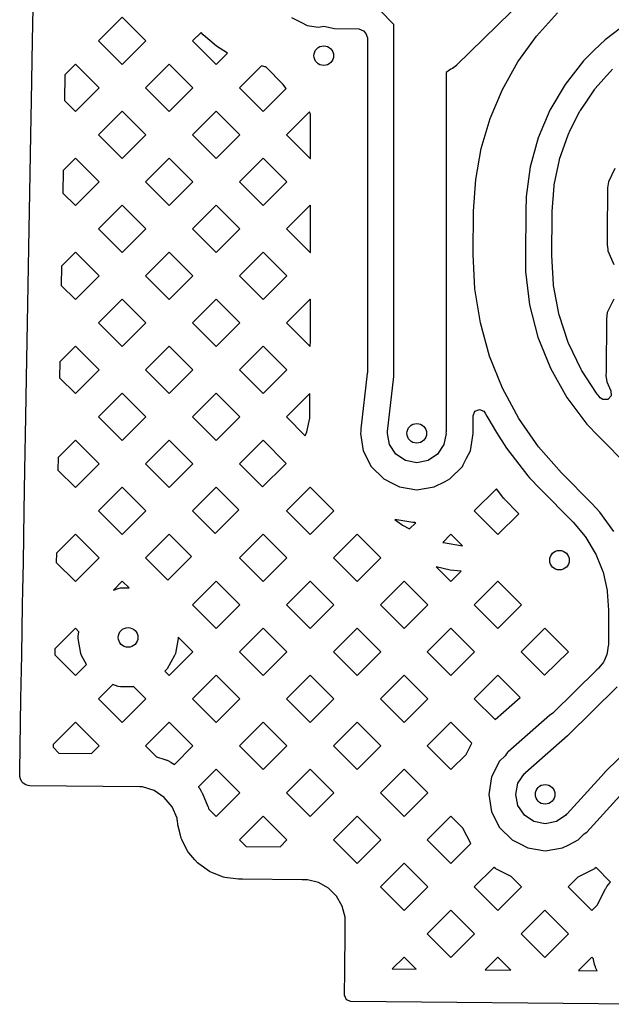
# Model space of a CAD drawing. Extents: x 126.5 to 186.7, y -114.4 to -68.6.
# Tile 7 of 32: x 139.2 to 143.7, y -80.1 to -72.6. Entities that reach past the tile are written whole.
import ezdxf

# ---------------------------------------------------------------- set-up
doc = ezdxf.new("R2010")
doc.units = 0
doc.layers.add('BLACK', color=7, linetype='CONTINUOUS')

msp = doc.modelspace()

# ---------------------------------------------------------------- linework, layer by layer
at = {"layer": 'BLACK', "linetype": 'CONTINUOUS'}
for p, q in [((143.039994, -72.4412), (142.518979, -72.953199)), ((139.275806, -72.76703), (139.280171, -72.517099)), ((142.040614, -72.640922), (141.933138, -72.531554)), ((139.963161, -72.58601), (139.782141, -72.76703)), ((140.144181, -72.76703), (139.963161, -72.58601)), ((141.25675, -72.586823), (141.332846, -72.625595)), ((141.332846, -72.625595), (141.376838, -72.64801)), ((143.131522, -72.731355), (143.293727, -72.553003)), ((143.839091, -72.619909), (143.655903, -72.757942)), ((140.565492, -72.702099), (140.500562, -72.76703)), ((140.58228, -72.719183), (140.565492, -72.702099)), ((141.376838, -72.64801), (141.465346, -72.662028)), ((141.465346, -72.662028), (141.50437, -72.654266)), ((141.50437, -72.654266), (141.586548, -72.670612)), ((141.586548, -72.670612), (141.773492, -72.674927)), ((141.773492, -72.674927), (141.80731, -72.689569)), ((141.80731, -72.689569), (141.826062, -72.708651)), ((142.040614, -75.329429), (142.040614, -72.640922)), ((139.267838, -73.223186), (139.275806, -72.76703)), ((139.782141, -72.76703), (139.963161, -72.948049)), ((139.963161, -72.948049), (140.144181, -72.76703)), ((140.500562, -72.76703), (140.681582, -72.94805)), ((140.582279, -72.719186), (140.582281, -72.719184)), ((140.684184, -72.807772), (140.582279, -72.719186)), ((140.582281, -72.719184), (140.58228, -72.719183)), ((141.826062, -72.708651), (141.840113, -72.742991)), ((141.840113, -72.742991), (141.840114, -72.752622)), ((141.840114, -72.752622), (141.840114, -75.28576)), ((142.990306, -72.926747), (143.131522, -72.731355)), ((143.655903, -72.757942), (143.574101, -72.838323)), ((140.768914, -72.860717), (140.684184, -72.807772)), ((143.574009, -72.838382), (143.492291, -72.918689)), ((143.574101, -72.838323), (143.574009, -72.838382)), ((140.681582, -72.94805), (140.768914, -72.860717)), ((142.871856, -73.136722), (142.990306, -72.926747)), ((143.492291, -72.918689), (143.351075, -73.099439)), ((139.60395, -72.94522), (139.523324, -73.025846)), ((139.78497, -73.12624), (139.60395, -72.94522)), ((140.322371, -72.94522), (140.141352, -73.12624)), ((140.503391, -73.12624), (140.322371, -72.94522)), ((141.027797, -72.958214), (140.859772, -73.12624)), ((141.053999, -72.964747), (141.027797, -72.958214)), ((141.060924, -72.965352), (141.053999, -72.964747)), ((141.195011, -73.099439), (141.060924, -72.965352)), ((142.477115, -72.982387), (142.441922, -73.006912)), ((142.488455, -72.977806), (142.477115, -72.982387)), ((142.518831, -72.953317), (142.488455, -72.977806)), ((142.518916, -72.953259), (142.518831, -72.953317)), ((142.518917, -72.95326), (142.518916, -72.953259)), ((142.518933, -72.953235), (142.518917, -72.95326)), ((142.518979, -72.953199), (142.518933, -72.953235)), ((143.581806, -73.13012), (143.712385, -72.983816)), ((139.523324, -73.025846), (139.519877, -73.223186)), ((142.441922, -73.006912), (142.440614, -73.007278)), ((142.440614, -73.007278), (142.440614, -75.332796)), ((139.603951, -73.30726), (139.78497, -73.12624)), ((140.141352, -73.12624), (140.322371, -73.307259)), ((140.322371, -73.307259), (140.503391, -73.12624)), ((140.859772, -73.12624), (141.040791, -73.307259)), ((141.040791, -73.307259), (141.216753, -73.131298)), ((141.206019, -73.118505), (141.195011, -73.099439)), ((141.216753, -73.131298), (141.206019, -73.118505)), ((142.777662, -73.35864), (142.871856, -73.136722)), ((143.351075, -73.099439), (143.234661, -73.297076)), ((143.515737, -73.226416), (143.577881, -73.135145)), ((143.577881, -73.135145), (143.581806, -73.13012)), ((139.263257, -73.48545), (139.267838, -73.223186)), ((139.519877, -73.223186), (139.603951, -73.30726)), ((143.467424, -73.297374), (143.515737, -73.226416)), ((139.963161, -73.304431), (139.782141, -73.48545)), ((140.14418, -73.48545), (139.963161, -73.304431)), ((140.681582, -73.304431), (140.500562, -73.48545)), ((140.862601, -73.48545), (140.681582, -73.304431)), ((143.234661, -73.297076), (143.14504, -73.508218)), ((143.390594, -73.44888), (143.464184, -73.302874)), ((143.464184, -73.302874), (143.467424, -73.297374)), ((141.396147, -73.308285), (141.218982, -73.48545)), ((141.402114, -73.328817), (141.396147, -73.308285)), ((141.402114, -73.664357), (141.402114, -73.328817)), ((142.708907, -73.589708), (142.777662, -73.35864)), ((143.375853, -73.478126), (143.390594, -73.44888)), ((139.255505, -73.929274), (139.263257, -73.48545)), ((139.782141, -73.48545), (139.963161, -73.66647)), ((139.963161, -73.66647), (140.14418, -73.48545)), ((140.500562, -73.48545), (140.681582, -73.66647)), ((140.681582, -73.66647), (140.862601, -73.48545)), ((141.218982, -73.48545), (141.400002, -73.66647)), ((143.14504, -73.508218), (143.083746, -73.729251)), ((143.308654, -73.669295), (143.373359, -73.484)), ((143.373359, -73.484), (143.375853, -73.478126)), ((142.666457, -73.827022), (142.708907, -73.589708)), ((139.60395, -73.66364), (139.510552, -73.757038)), ((139.784971, -73.844661), (139.60395, -73.66364)), ((140.322371, -73.663641), (140.141352, -73.844661)), ((140.503391, -73.844661), (140.322371, -73.663641)), ((141.040792, -73.663641), (140.859772, -73.844661)), ((141.221812, -73.844661), (141.040792, -73.663641)), ((141.400002, -73.66647), (141.402114, -73.664357)), ((143.26699, -73.867576), (143.306947, -73.675453)), ((143.306947, -73.675453), (143.308654, -73.669295)), ((143.083746, -73.729251), (143.051829, -73.956394)), ((143.731029, -73.741175), (143.682368, -73.843193)), ((139.510552, -73.757038), (139.507544, -73.929274)), ((142.650845, -74.067581), (142.666457, -73.827022)), ((139.603951, -74.025681), (139.784971, -73.844661)), ((140.141352, -73.844661), (140.322371, -74.02568)), ((140.322371, -74.02568), (140.503391, -73.844661)), ((140.859772, -73.844661), (141.040792, -74.025681)), ((141.040792, -74.025681), (141.221812, -73.844661)), ((143.251439, -74.071257), (143.266098, -73.873919)), ((143.266098, -73.873919), (143.26699, -73.867576)), ((143.675815, -73.889818), (143.672714, -74.245268)), ((143.675816, -73.889813), (143.675815, -73.889818)), ((143.682367, -73.843194), (143.675816, -73.889813)), ((143.682368, -73.843193), (143.682367, -73.843194)), ((139.250709, -74.203871), (139.255505, -73.929274)), ((139.507544, -73.929274), (139.603951, -74.025681)), ((143.051829, -73.956394), (143.05083, -74.071077)), ((139.963161, -74.022851), (139.782141, -74.203871)), ((140.144181, -74.203871), (139.963161, -74.022851)), ((140.681582, -74.022851), (140.500562, -74.203871)), ((140.862602, -74.203871), (140.681582, -74.022851)), ((141.400002, -74.022851), (141.218982, -74.203871)), ((141.402114, -74.024963), (141.400002, -74.022851)), ((141.402114, -74.382778), (141.402114, -74.024963)), ((142.647952, -74.398998), (142.650845, -74.067591)), ((142.650845, -74.067591), (142.650845, -74.067581)), ((143.050829, -74.071082), (143.047936, -74.40249)), ((143.05083, -74.071077), (143.050829, -74.071077)), ((143.050829, -74.071077), (143.050829, -74.071082)), ((143.250787, -74.134234), (143.251305, -74.074716)), ((143.251305, -74.074716), (143.251308, -74.074414)), ((143.251308, -74.074414), (143.251439, -74.071257)), ((139.243172, -74.635361), (139.250709, -74.203871)), ((139.782141, -74.203871), (139.963161, -74.38489)), ((139.963161, -74.38489), (140.144181, -74.203871)), ((140.500562, -74.203871), (140.681582, -74.384891)), ((140.681582, -74.384891), (140.862602, -74.203871)), ((141.218982, -74.203871), (141.400002, -74.38489)), ((143.248801, -74.361467), (143.250785, -74.134248)), ((143.250785, -74.134248), (143.250787, -74.134234)), ((143.672714, -74.245268), (143.672019, -74.324906)), ((143.672019, -74.324906), (143.676509, -74.361472)), ((139.60395, -74.382061), (139.497781, -74.48823)), ((139.78497, -74.563081), (139.60395, -74.382061)), ((140.322371, -74.382061), (140.141352, -74.563081)), ((140.503391, -74.563081), (140.322371, -74.382061)), ((141.040792, -74.382061), (140.859772, -74.563081)), ((141.221811, -74.563081), (141.040792, -74.382061)), ((141.400002, -74.38489), (141.402114, -74.382778)), ((142.660424, -74.662343), (142.647937, -74.399)), ((142.647937, -74.399), (142.647952, -74.399)), ((142.647952, -74.399), (142.647952, -74.398998)), ((143.04792, -74.402632), (143.046807, -74.530356)), ((143.047936, -74.40249), (143.04792, -74.402632)), ((143.248441, -74.402856), (143.248622, -74.382012)), ((143.248517, -74.406058), (143.248441, -74.402856)), ((143.261215, -74.629641), (143.248517, -74.406058)), ((143.248622, -74.382009), (143.248801, -74.361467)), ((143.248622, -74.382012), (143.248622, -74.382009)), ((143.676509, -74.361472), (143.677757, -74.371634)), ((143.677757, -74.371634), (143.677758, -74.371639)), ((143.677758, -74.371639), (143.724627, -74.474483)), ((139.497781, -74.48823), (139.495211, -74.635361)), ((139.603951, -74.744101), (139.78497, -74.563081)), ((140.141352, -74.563081), (140.322371, -74.7441)), ((140.322371, -74.7441), (140.503391, -74.563081)), ((140.859772, -74.563081), (141.040792, -74.744101)), ((141.040792, -74.744101), (141.221811, -74.563081)), ((143.046807, -74.530356), (143.077977, -74.784195)), ((139.23816, -74.922291), (139.243172, -74.635361)), ((139.495211, -74.635361), (139.603951, -74.744101)), ((143.261993, -74.635982), (143.261215, -74.629641)), ((143.302527, -74.84947), (143.261993, -74.635982)), ((142.702317, -74.922632), (142.660424, -74.662343)), ((139.963161, -74.741272), (139.782141, -74.922291)), ((140.14418, -74.922291), (139.963161, -74.741272)), ((140.681582, -74.741272), (140.500562, -74.922291)), ((140.862601, -74.922291), (140.681582, -74.741272)), ((141.400002, -74.741272), (141.218982, -74.922291)), ((141.402114, -74.743384), (141.400002, -74.741272)), ((141.402114, -74.795977), (141.402114, -74.743384)), ((141.402114, -74.884831), (141.402114, -74.795977)), ((143.077977, -74.784195), (143.142012, -75.031794)), ((143.722302, -74.741137), (143.673641, -74.843155)), ((141.401597, -75.062539), (141.402114, -74.884831)), ((143.303508, -74.854637), (143.302527, -74.84947)), ((143.305112, -74.86084), (143.303508, -74.854637)), ((143.374811, -75.0722), (143.305112, -74.86084)), ((143.67364, -74.843156), (143.667089, -74.889775)), ((143.673641, -74.843155), (143.67364, -74.843156)), ((139.230839, -75.341449), (139.23816, -74.922291)), ((139.782141, -74.922291), (139.963161, -75.103311)), ((139.963161, -75.103311), (140.14418, -74.922291)), ((140.500562, -74.922291), (140.681582, -75.103311)), ((140.681582, -75.103311), (140.862601, -74.922291)), ((141.218982, -74.922291), (141.400002, -75.103311)), ((142.77309, -75.176594), (142.702317, -74.922632)), ((143.667088, -74.88978), (143.663574, -75.292583)), ((143.667089, -74.889775), (143.667088, -74.88978)), ((143.142012, -75.031794), (143.237818, -75.268916)), ((139.60395, -75.100481), (139.485009, -75.219422)), ((139.784971, -75.281502), (139.60395, -75.100481)), ((140.322371, -75.100482), (140.141352, -75.281502)), ((140.503391, -75.281502), (140.322371, -75.100482)), ((141.040792, -75.100482), (140.859772, -75.281502)), ((141.221812, -75.281502), (141.040792, -75.100482)), ((141.400002, -75.103311), (141.401367, -75.101945)), ((141.401367, -75.101945), (141.401597, -75.062539)), ((143.377206, -75.078129), (143.374811, -75.0722)), ((143.473895, -75.278582), (143.377206, -75.078129)), ((142.871853, -75.421036), (142.77309, -75.176594)), ((139.485009, -75.219422), (139.482878, -75.341449)), ((139.603951, -75.462522), (139.784971, -75.281502)), ((140.141352, -75.281502), (140.322371, -75.462521)), ((140.322371, -75.462521), (140.503391, -75.281502)), ((140.859772, -75.281502), (141.040792, -75.462522)), ((141.040792, -75.462522), (141.221812, -75.281502)), ((141.835217, -75.308777), (141.788212, -75.730529)), ((141.835218, -75.308772), (141.835217, -75.308777)), ((141.837818, -75.300583), (141.835218, -75.308772)), ((141.840114, -75.28576), (141.837818, -75.300583)), ((141.992447, -75.753297), (142.039454, -75.331535)), ((142.039454, -75.331535), (142.040614, -75.329429)), ((142.440614, -75.332796), (142.440624, -75.332821)), ((142.440624, -75.332821), (142.440994, -75.754577)), ((143.237818, -75.268916), (143.363755, -75.491504)), ((143.47705, -75.28416), (143.473895, -75.278582)), ((143.592136, -75.459692), (143.47705, -75.28416)), ((143.663574, -75.292583), (143.663292, -75.324868)), ((143.663292, -75.324868), (143.66903, -75.371596)), ((139.225612, -75.640712), (139.230839, -75.341449)), ((139.482878, -75.341449), (139.603951, -75.462522)), ((143.66903, -75.371596), (143.669031, -75.371601)), ((143.669031, -75.371601), (143.701314, -75.442438)), ((139.963161, -75.459692), (139.782141, -75.640712)), ((140.144181, -75.640712), (139.963161, -75.459692)), ((140.681582, -75.459692), (140.500562, -75.640712)), ((140.862602, -75.640712), (140.681582, -75.459692)), ((141.398636, -75.461057), (141.218982, -75.640712)), ((141.397458, -75.596081), (141.398636, -75.461057)), ((142.997364, -75.652882), (142.871853, -75.421036)), ((143.599077, -75.470278), (143.592136, -75.459692)), ((143.602935, -75.475397), (143.599077, -75.470278)), ((143.619606, -75.494744), (143.602935, -75.475397)), ((143.702623, -75.479918), (143.677046, -75.507346)), ((143.701314, -75.442438), (143.702623, -75.479918)), ((143.363755, -75.491504), (143.517669, -75.69575)), ((143.639566, -75.508655), (143.619606, -75.494744)), ((143.677046, -75.507346), (143.639566, -75.508655)), ((141.396987, -75.649715), (141.397458, -75.596081)), ((142.646386, -75.631977), (142.660707, -75.597318)), ((142.646484, -75.742667), (142.646386, -75.631977)), ((142.660707, -75.597318), (142.695343, -75.582936)), ((142.695343, -75.582936), (142.730004, -75.597257)), ((142.730004, -75.597257), (142.739716, -75.611059)), ((142.739716, -75.611059), (142.7515, -75.636085)), ((142.7515, -75.636085), (142.827107, -75.758774)), ((139.218506, -76.047536), (139.225612, -75.640712)), ((139.782141, -75.640712), (139.963161, -75.821731)), ((139.963161, -75.821731), (140.144181, -75.640712)), ((140.500562, -75.640712), (140.681582, -75.821732)), ((140.681582, -75.821732), (140.862602, -75.640712)), ((141.218982, -75.640712), (141.362581, -75.784311)), ((141.375136, -75.754739), (141.396987, -75.649715)), ((143.148045, -75.869217), (142.997364, -75.652882)), ((143.517669, -75.69575), (143.607297, -75.786955)), ((141.362581, -75.784311), (141.375136, -75.754739)), ((141.785502, -75.764334), (141.785201, -75.766236)), ((141.785201, -75.766236), (141.806286, -75.899362)), ((141.786852, -75.755807), (141.785502, -75.764334)), ((141.787365, -75.745396), (141.786817, -75.745425)), ((141.786817, -75.745425), (141.786852, -75.755807)), ((141.787291, -75.741412), (141.787218, -75.742668)), ((141.787218, -75.742668), (141.787365, -75.745396)), ((141.788212, -75.730529), (141.787291, -75.741412)), ((141.991005, -75.766236), (141.993018, -75.756113)), ((142.008132, -75.85234), (141.991005, -75.766236)), ((141.992375, -75.754541), (141.992447, -75.753297)), ((141.993018, -75.756113), (141.992375, -75.754541)), ((142.441005, -75.766236), (142.423878, -75.85234)), ((142.440994, -75.754577), (142.439435, -75.758347)), ((142.439435, -75.758347), (142.441005, -75.766236)), ((142.625724, -75.899362), (142.646809, -75.766236)), ((142.646496, -75.756805), (142.646484, -75.742667)), ((142.646584, -75.756804), (142.646496, -75.756805)), ((142.646809, -75.764334), (142.646584, -75.756804)), ((142.646809, -75.766234), (142.646809, -75.764334)), ((142.646809, -75.766236), (142.646809, -75.766234)), ((142.827107, -75.758774), (142.901843, -75.880051)), ((143.607297, -75.786955), (143.607298, -75.786956)), ((143.607298, -75.786956), (143.839267, -76.023009)), ((139.60395, -75.818902), (139.472238, -75.950614)), ((139.78497, -75.999922), (139.60395, -75.818902)), ((140.322371, -75.818902), (140.141352, -75.999922)), ((140.503391, -75.999922), (140.322371, -75.818902)), ((141.040792, -75.818902), (140.859772, -75.999922)), ((141.217981, -75.996092), (141.040792, -75.818902)), ((142.056906, -75.925335), (142.008132, -75.85234)), ((142.423878, -75.85234), (142.375104, -75.925335)), ((141.806286, -75.899362), (141.806286, -75.899363)), ((141.806286, -75.899363), (141.806287, -75.899364)), ((141.806287, -75.899364), (141.867472, -76.019449)), ((142.129901, -75.974109), (142.056906, -75.925335)), ((142.375104, -75.925335), (142.302109, -75.974109)), ((142.59652, -75.956678), (142.625724, -75.899362)), ((142.901843, -75.880051), (142.901845, -75.880054)), ((142.901845, -75.880054), (142.901846, -75.880055)), ((142.901846, -75.880055), (143.066147, -76.089807)), ((143.321996, -76.067318), (143.148045, -75.869217)), ((139.472238, -75.950614), (139.470545, -76.047536)), ((139.603951, -76.180942), (139.78497, -75.999922)), ((140.141352, -75.999922), (140.322371, -76.180941)), ((140.322371, -76.180941), (140.503391, -75.999922)), ((140.859772, -75.999922), (141.035382, -76.175532)), ((141.035382, -76.175532), (141.203852, -76.009977)), ((141.203852, -76.009976), (141.217981, -75.996092)), ((141.203852, -76.009977), (141.203852, -76.009976)), ((142.216005, -75.991236), (142.129901, -75.974109)), ((142.302109, -75.974109), (142.216005, -75.991236)), ((142.564533, -76.019456), (142.570921, -76.00692)), ((142.570921, -76.00692), (142.59652, -75.956678)), ((139.213063, -76.359132), (139.218506, -76.047536)), ((139.470545, -76.047536), (139.603951, -76.180942)), ((141.867472, -76.019449), (141.867477, -76.019456)), ((141.867477, -76.019456), (141.962784, -76.114763)), ((142.469225, -76.114764), (142.564533, -76.019456)), ((143.066147, -76.089807), (143.078564, -76.105658)), ((143.321998, -76.06732), (143.321996, -76.067318)), ((143.553964, -76.30337), (143.321998, -76.06732)), ((141.962784, -76.114763), (141.962791, -76.114768)), ((141.962791, -76.114768), (142.027761, -76.147871)), ((142.027761, -76.147871), (142.082879, -76.175955)), ((142.349131, -76.175955), (142.432425, -76.133514)), ((142.432425, -76.133514), (142.469218, -76.114768)), ((142.469218, -76.114768), (142.46922, -76.114766)), ((142.46922, -76.114766), (142.469225, -76.114764)), ((143.078564, -76.105658), (143.161001, -76.189545)), ((139.963161, -76.178113), (139.782141, -76.359132)), ((140.14418, -76.359132), (139.963161, -76.178113)), ((140.681582, -76.178113), (140.500562, -76.359132)), ((140.855636, -76.352167), (140.681582, -76.178113)), ((141.400002, -76.178113), (141.218982, -76.359132)), ((141.581021, -76.359132), (141.400002, -76.178113)), ((142.082879, -76.175955), (142.216005, -76.19704)), ((142.216005, -76.19704), (142.349131, -76.175955)), ((142.824712, -76.190242), (142.655822, -76.359132)), ((142.882357, -76.263833), (142.824712, -76.190242)), ((143.161001, -76.189545), (143.409605, -76.442527)), ((142.883216, -76.264898), (142.882357, -76.263833)), ((142.885972, -76.268221), (142.883216, -76.264898)), ((142.886867, -76.269269), (142.885972, -76.268221)), ((142.891531, -76.274581), (142.886867, -76.269269)), ((142.892452, -76.275601), (142.891531, -76.274581)), ((142.895394, -76.278768), (142.892452, -76.275601)), ((142.896345, -76.279764), (142.895394, -76.278768)), ((142.981262, -76.366174), (142.896345, -76.279764)), ((143.553965, -76.303371), (143.553964, -76.30337)), ((143.617509, -76.368036), (143.553965, -76.303371)), ((139.206173, -76.753624), (139.213063, -76.359132)), ((139.782141, -76.359132), (139.963161, -76.540152)), ((139.963161, -76.540152), (140.14418, -76.359132)), ((140.500562, -76.359132), (140.673037, -76.531607)), ((140.746186, -76.459724), (140.855636, -76.352167)), ((141.218982, -76.359132), (141.400002, -76.540152)), ((141.530677, -76.409476), (141.581021, -76.359132)), ((142.655822, -76.359132), (142.836842, -76.540152)), ((142.836842, -76.540152), (142.995912, -76.381082)), ((142.995912, -76.381082), (142.981262, -76.366174)), ((143.722803, -76.515655), (143.617509, -76.368036)), ((140.673037, -76.531607), (140.746186, -76.459724)), ((141.400002, -76.540152), (141.530677, -76.409476)), ((142.186369, -76.447488), (142.048439, -76.425641)), ((142.048439, -76.425641), (142.106095, -76.468307)), ((142.161449, -76.497124), (142.209534, -76.44904)), ((142.190191, -76.44794), (142.186369, -76.447488)), ((142.202255, -76.448889), (142.190191, -76.44794)), ((142.206098, -76.44904), (142.202255, -76.448889)), ((142.209534, -76.44904), (142.206098, -76.44904)), ((143.409605, -76.442527), (143.412192, -76.445376)), ((143.412192, -76.445376), (143.504446, -76.555322)), ((139.60395, -76.537322), (139.459466, -76.681806)), ((139.784971, -76.718343), (139.60395, -76.537322)), ((140.322371, -76.537323), (140.141352, -76.718343)), ((140.493291, -76.708243), (140.322371, -76.537323)), ((141.040792, -76.537323), (140.859772, -76.718343)), ((141.221812, -76.718343), (141.040792, -76.537323)), ((141.759212, -76.537323), (141.578193, -76.718343)), ((141.940232, -76.718343), (141.759212, -76.537323)), ((142.106095, -76.468307), (142.161449, -76.497124)), ((142.477633, -76.537323), (142.415087, -76.599868)), ((142.566198, -76.625888), (142.477633, -76.537323)), ((142.415087, -76.599868), (142.419454, -76.601329)), ((142.419454, -76.601329), (142.566198, -76.625888)), ((143.504446, -76.555322), (143.508911, -76.561581)), ((143.508911, -76.561581), (143.581833, -76.682945)), ((139.459466, -76.681806), (139.458212, -76.753624)), ((143.581833, -76.682945), (143.585264, -76.689826)), ((143.585264, -76.689826), (143.638306, -76.82111)), ((139.202488, -76.964607), (139.206173, -76.753624)), ((139.458212, -76.753624), (139.603951, -76.899363)), ((139.603951, -76.899363), (139.784971, -76.718343)), ((140.141352, -76.718343), (140.310692, -76.887683)), ((140.310692, -76.887683), (140.493291, -76.708243)), ((140.859772, -76.718343), (141.040792, -76.899363)), ((141.040792, -76.899363), (141.221812, -76.718343)), ((141.578193, -76.718343), (141.759212, -76.899362)), ((141.759212, -76.899362), (141.940232, -76.718343)), ((142.470639, -76.812677), (142.364474, -76.786204)), ((142.364474, -76.786204), (142.477633, -76.899363)), ((142.55678, -76.820215), (142.470639, -76.812677)), ((142.477633, -76.899363), (142.55678, -76.820215)), ((143.638306, -76.82111), (143.640618, -76.828444)), ((143.640618, -76.828444), (143.672466, -76.966399)), ((139.963161, -76.896533), (139.895086, -76.964607)), ((140.014649, -76.948021), (139.963161, -76.896533)), ((140.681582, -76.896533), (140.500562, -77.077553)), ((140.862602, -77.077553), (140.681582, -76.896533)), ((141.400002, -76.896533), (141.218982, -77.077553)), ((141.581022, -77.077553), (141.400002, -76.896533)), ((142.118423, -76.896533), (141.937403, -77.077553)), ((142.299443, -77.077553), (142.118423, -76.896533)), ((142.836843, -76.896533), (142.655823, -77.077553)), ((143.017863, -77.077553), (142.836843, -76.896533)), ((139.200515, -77.077553), (139.202488, -76.964607)), ((139.895086, -76.964607), (139.932538, -76.950976)), ((139.932538, -76.950976), (139.949297, -76.948021)), ((139.949297, -76.948021), (140.014649, -76.948021)), ((143.672466, -76.966399), (143.673603, -76.974002)), ((143.673603, -76.974002), (143.68362, -77.117229)), ((139.19384, -77.459711), (139.200515, -77.077553)), ((140.500562, -77.077553), (140.681582, -77.258573)), ((140.681582, -77.258573), (140.862602, -77.077553)), ((141.218982, -77.077553), (141.400002, -77.258572)), ((141.400002, -77.258572), (141.581022, -77.077553)), ((141.937403, -77.077553), (142.118423, -77.258573)), ((142.118423, -77.258573), (142.299443, -77.077553)), ((142.655823, -77.077553), (142.836843, -77.258573)), ((142.836843, -77.258573), (143.017863, -77.077553)), ((143.683737, -77.121076), (143.681937, -77.32727)), ((143.68362, -77.117229), (143.683737, -77.121076)), ((139.603951, -77.255743), (139.446695, -77.412998)), ((139.631084, -77.282877), (139.603951, -77.255743)), ((139.624978, -77.317513), (139.631084, -77.282877)), ((141.040792, -77.255743), (140.859772, -77.436763)), ((141.221811, -77.436763), (141.040792, -77.255743)), ((141.759212, -77.255743), (141.578193, -77.436763)), ((141.940232, -77.436763), (141.759212, -77.255743)), ((142.477633, -77.255743), (142.296613, -77.436763)), ((142.658652, -77.436763), (142.477633, -77.255743)), ((143.196053, -77.255743), (143.015034, -77.436763)), ((143.376058, -77.435748), (143.196053, -77.255743)), ((139.624978, -77.33453), (139.624978, -77.317513)), ((139.645125, -77.44879), (139.624978, -77.33453)), ((140.38964, -77.33453), (140.369493, -77.44879)), ((140.503391, -77.436763), (140.38964, -77.323012)), ((140.38964, -77.323012), (140.38964, -77.33453)), ((143.681934, -77.327316), (143.68144, -77.384237)), ((143.681937, -77.32727), (143.681934, -77.327316)), ((139.446695, -77.412998), (139.445879, -77.459711)), ((140.322371, -77.617782), (140.503391, -77.436763)), ((140.859772, -77.436763), (141.040792, -77.617783)), ((141.040792, -77.617783), (141.221811, -77.436763)), ((141.578193, -77.436763), (141.759212, -77.617782)), ((141.759212, -77.617782), (141.940232, -77.436763)), ((142.296613, -77.436763), (142.477633, -77.617783)), ((142.477633, -77.617783), (142.658652, -77.436763)), ((143.015034, -77.436763), (143.193458, -77.615187)), ((143.193458, -77.615187), (143.376058, -77.435748)), ((143.680965, -77.390628), (143.673327, -77.444995)), ((143.68144, -77.384237), (143.680965, -77.390628)), ((139.187967, -77.795973), (139.19384, -77.459711)), ((139.445879, -77.459711), (139.60395, -77.617782)), ((139.650946, -77.464781), (139.645125, -77.44879)), ((139.689746, -77.531986), (139.650946, -77.464781)), ((140.363672, -77.464781), (140.30566, -77.56526)), ((140.369493, -77.44879), (140.363672, -77.464781)), ((143.643232, -77.515902), (143.609531, -77.559039)), ((143.649724, -77.504879), (143.643232, -77.515902)), ((143.669909, -77.457322), (143.649724, -77.504879)), ((143.673327, -77.444995), (143.669909, -77.457322)), ((139.60395, -77.617782), (139.638036, -77.583696)), ((139.638036, -77.583696), (139.689746, -77.531986)), ((140.294721, -77.578297), (140.288285, -77.583696)), ((140.288285, -77.583696), (140.322371, -77.617782)), ((140.30566, -77.56526), (140.294721, -77.578297)), ((143.594518, -77.574381), (143.257263, -77.905799)), ((143.594522, -77.574378), (143.594518, -77.574381)), ((143.605266, -77.563818), (143.594522, -77.574378)), ((143.609531, -77.559039), (143.605266, -77.563818)), ((140.681582, -77.614954), (140.500562, -77.795973)), ((140.862601, -77.795973), (140.681582, -77.614954)), ((141.400002, -77.614954), (141.218982, -77.795973)), ((141.581021, -77.795973), (141.400002, -77.614954)), ((142.118423, -77.614954), (141.937403, -77.795973)), ((142.299442, -77.795973), (142.118423, -77.614954)), ((142.836843, -77.614954), (142.655823, -77.795973)), ((143.007068, -77.785179), (142.836843, -77.614954)), ((139.891856, -77.686258), (139.782141, -77.795973)), ((139.932538, -77.701066), (139.891856, -77.686258)), ((139.949297, -77.704021), (139.932538, -77.701066)), ((140.052228, -77.704021), (139.949297, -77.704021)), ((140.14418, -77.795973), (140.052228, -77.704021)), ((143.371487, -78.074661), (143.74798, -77.704683)), ((139.181507, -78.165799), (139.187967, -77.795973)), ((139.782141, -77.795973), (139.963161, -77.976993)), ((139.963161, -77.976993), (140.14418, -77.795973)), ((140.500562, -77.795973), (140.681582, -77.976993)), ((140.681582, -77.976993), (140.862601, -77.795973)), ((141.218982, -77.795973), (141.400002, -77.976993)), ((141.400002, -77.976993), (141.581021, -77.795973)), ((141.937403, -77.795973), (142.118423, -77.976993)), ((142.118423, -77.976993), (142.299442, -77.795973)), ((142.655823, -77.795973), (142.814445, -77.954595)), ((142.814445, -77.954595), (143.007068, -77.785179)), ((143.234434, -77.920808), (142.912394, -78.204049)), ((143.247482, -77.913249), (143.234434, -77.920807)), ((143.234434, -77.920807), (143.234434, -77.920808)), ((143.257263, -77.905799), (143.247482, -77.913249)), ((139.60395, -77.974163), (139.433923, -78.14419)), ((139.78497, -78.155183), (139.60395, -77.974163)), ((140.322371, -77.974164), (140.141352, -78.155184)), ((140.503391, -78.155183), (140.322371, -77.974164)), ((141.040792, -77.974164), (140.859772, -78.155184)), ((141.221812, -78.155184), (141.040792, -77.974164)), ((141.759212, -77.974164), (141.578193, -78.155184)), ((141.940232, -78.155184), (141.759212, -77.974164)), ((142.477633, -77.974164), (142.296613, -78.155184)), ((142.638132, -78.134663), (142.477633, -77.974164)), ((144.028344, -77.989983), (143.65193, -78.359884)), ((143.048155, -78.35832), (143.370151, -78.075117)), ((143.370151, -78.075117), (143.371487, -78.074661)), ((139.178359, -78.346057), (139.181507, -78.165799)), ((139.433923, -78.14419), (139.433546, -78.165799)), ((139.433546, -78.165799), (139.478667, -78.21092)), ((139.727062, -78.213091), (139.784969, -78.155184)), ((139.784969, -78.155184), (139.78497, -78.155183)), ((140.141352, -78.155184), (140.224899, -78.238731)), ((140.361277, -78.297297), (140.50339, -78.155184)), ((140.50339, -78.155184), (140.503391, -78.155183)), ((140.859772, -78.155184), (141.040792, -78.336204)), ((141.040792, -78.336204), (141.221812, -78.155184)), ((141.578193, -78.155184), (141.759212, -78.336203)), ((141.759212, -78.336203), (141.940232, -78.155184)), ((142.296613, -78.155184), (142.477632, -78.336203)), ((142.592717, -78.221118), (142.629391, -78.149144)), ((142.629391, -78.149144), (142.631271, -78.145787)), ((142.631271, -78.145787), (142.637596, -78.135466)), ((142.637596, -78.135466), (142.638132, -78.134663)), ((139.478667, -78.21092), (139.727062, -78.213091)), ((140.224899, -78.238731), (140.288214, -78.258155)), ((140.288214, -78.258155), (140.291561, -78.259316)), ((140.291561, -78.259316), (140.301939, -78.263341)), ((140.301939, -78.263341), (140.305187, -78.264737)), ((140.305187, -78.264737), (140.32167, -78.27254)), ((142.477632, -78.336203), (142.592717, -78.221118)), ((142.849423, -78.272383), (142.788237, -78.392469)), ((142.849429, -78.272375), (142.849423, -78.272383)), ((142.890993, -78.230809), (142.849429, -78.272375)), ((142.896551, -78.22417), (142.890993, -78.230809)), ((142.907409, -78.208581), (142.896551, -78.22417)), ((142.90792, -78.208105), (142.907409, -78.208581)), ((142.912394, -78.204049), (142.90792, -78.208105)), ((139.178961, -78.353397), (139.178359, -78.346057)), ((140.32167, -78.27254), (140.324817, -78.274171)), ((140.324817, -78.274171), (140.334522, -78.279657)), ((140.334522, -78.279657), (140.337543, -78.281513)), ((140.337543, -78.281513), (140.361277, -78.297297)), ((140.681581, -78.333373), (140.545898, -78.469056)), ((140.862602, -78.514394), (140.681581, -78.333373)), ((141.400002, -78.333374), (141.218982, -78.514394)), ((141.581022, -78.514394), (141.400002, -78.333374)), ((142.118423, -78.333374), (141.937403, -78.514394)), ((142.299443, -78.514394), (142.118423, -78.333374)), ((139.177953, -78.376551), (139.178071, -78.373843)), ((139.179091, -78.389391), (139.177953, -78.376551)), ((139.178071, -78.373843), (139.178917, -78.354432)), ((139.178916, -78.354429), (139.178961, -78.353397)), ((139.178917, -78.354432), (139.178916, -78.354429)), ((139.183294, -78.408154), (139.179091, -78.389391)), ((139.195192, -78.430775), (139.183294, -78.408154)), ((142.788236, -78.392472), (142.767151, -78.525598)), ((142.788237, -78.392469), (142.788236, -78.39247)), ((142.788236, -78.39247), (142.788236, -78.392472)), ((142.990082, -78.439494), (143.038856, -78.366499)), ((143.038856, -78.366499), (143.0466, -78.361324)), ((143.0466, -78.361324), (143.047671, -78.358772)), ((143.047671, -78.358772), (143.048155, -78.35832)), ((143.651379, -78.36129), (143.365271, -78.675667)), ((143.65193, -78.359884), (143.651379, -78.36129)), ((139.203689, -78.439931), (139.195192, -78.430775)), ((139.225362, -78.453483), (139.203689, -78.439931)), ((139.24312, -78.458878), (139.225362, -78.453483)), ((139.256936, -78.460992), (139.24312, -78.458878)), ((140.096934, -78.468335), (139.256936, -78.460992)), ((140.097889, -78.468438), (140.096934, -78.468335)), ((140.115014, -78.468613), (140.097889, -78.468438)), ((140.115017, -78.468614), (140.115014, -78.468613)), ((140.116458, -78.469056), (140.115017, -78.468614)), ((140.20559, -78.496399), (140.116458, -78.469056)), ((140.205598, -78.496403), (140.20559, -78.496399)), ((140.28448, -78.548862), (140.205598, -78.496403)), ((140.545898, -78.469056), (140.546733, -78.470136)), ((140.546733, -78.470136), (140.553226, -78.479184)), ((140.553226, -78.479184), (140.555186, -78.482134)), ((140.555186, -78.482134), (140.564721, -78.497681)), ((140.564721, -78.497681), (140.566463, -78.500767)), ((142.972955, -78.525598), (142.990082, -78.439494)), ((140.284482, -78.548864), (140.28448, -78.548862)), ((140.284483, -78.548865), (140.284482, -78.548864)), ((140.345133, -78.621651), (140.284483, -78.548865)), ((140.566463, -78.500767), (140.571587, -78.510662)), ((140.571587, -78.510662), (140.573102, -78.513865)), ((140.573102, -78.513865), (140.617647, -78.617633)), ((140.681582, -78.695414), (140.862602, -78.514394)), ((141.218982, -78.514394), (141.400002, -78.695413)), ((141.400002, -78.695413), (141.581022, -78.514394)), ((141.937403, -78.514394), (142.118423, -78.695414)), ((142.118423, -78.695414), (142.299443, -78.514394)), ((142.767151, -78.525598), (142.788236, -78.658724)), ((142.990082, -78.611702), (142.972955, -78.525598)), ((143.517254, -78.813983), (143.768422, -78.537998)), ((140.382506, -78.708712), (140.345133, -78.621651)), ((140.617647, -78.617633), (140.618918, -78.620915)), ((140.618918, -78.620915), (140.622543, -78.631374)), ((140.622543, -78.631374), (140.623576, -78.634742)), ((140.623576, -78.634742), (140.624551, -78.638383)), ((140.624551, -78.638383), (140.681582, -78.695414)), ((143.038856, -78.684697), (142.990082, -78.611702)), ((140.382506, -78.708714), (140.382506, -78.708712)), ((140.384021, -78.721486), (140.382506, -78.708714)), ((140.38404, -78.721567), (140.384021, -78.721486)), ((140.384704, -78.727226), (140.38404, -78.721567)), ((141.040792, -78.692584), (140.859772, -78.873604)), ((141.221811, -78.873603), (141.040792, -78.692584)), ((141.759212, -78.692584), (141.578193, -78.873604)), ((141.940232, -78.873604), (141.759212, -78.692584)), ((142.477633, -78.692584), (142.296613, -78.873604)), ((142.569441, -78.784392), (142.477633, -78.692584)), ((142.788236, -78.658724), (142.788236, -78.658725)), ((142.788236, -78.658725), (142.788237, -78.658726)), ((142.788237, -78.658726), (142.849422, -78.778811)), ((143.111851, -78.733471), (143.038856, -78.684697)), ((143.357054, -78.684697), (143.284059, -78.733471)), ((143.362086, -78.677165), (143.357054, -78.684697)), ((143.365271, -78.675667), (143.362086, -78.677165)), ((140.384705, -78.727227), (140.384704, -78.727226)), ((140.384992, -78.729673), (140.384705, -78.727227)), ((140.387593, -78.751605), (140.384992, -78.729673)), ((140.387774, -78.753128), (140.387593, -78.751605)), ((140.388806, -78.758874), (140.387774, -78.753128)), ((140.405666, -78.828568), (140.388806, -78.758874)), ((142.629393, -78.902054), (142.569441, -78.784392)), ((142.849422, -78.778811), (142.849427, -78.778818)), ((142.849427, -78.778818), (142.944734, -78.874125)), ((143.197955, -78.750598), (143.111851, -78.733471)), ((143.284059, -78.733471), (143.197955, -78.750598)), ((140.413458, -78.860777), (140.405666, -78.828568)), ((140.417577, -78.871797), (140.413458, -78.860777)), ((140.418514, -78.873604), (140.417577, -78.871797)), ((140.464615, -78.962547), (140.418514, -78.873604)), ((140.859772, -78.873604), (140.909624, -78.923456)), ((141.169685, -78.925729), (141.22181, -78.873604)), ((141.22181, -78.873604), (141.221811, -78.873603)), ((141.578193, -78.873604), (141.759212, -79.054623)), ((141.759212, -79.054623), (141.940232, -78.873604)), ((142.296613, -78.873604), (142.477632, -79.054623)), ((142.944734, -78.874125), (142.944741, -78.87413)), ((142.944741, -78.87413), (143.000563, -78.902572)), ((143.379993, -78.910395), (143.451175, -78.874126)), ((143.451175, -78.874126), (143.491962, -78.833337)), ((143.491962, -78.833337), (143.497503, -78.828568)), ((143.497503, -78.828568), (143.517254, -78.813983)), ((140.909624, -78.923456), (141.169685, -78.925729)), ((142.477632, -79.054623), (142.629683, -78.902572)), ((142.629683, -78.902572), (142.629393, -78.902054)), ((143.000563, -78.902572), (143.064829, -78.935317)), ((143.064829, -78.935317), (143.197955, -78.956402)), ((143.197955, -78.956402), (143.331081, -78.935317)), ((143.331081, -78.935317), (143.379993, -78.910395)), ((140.471242, -78.972262), (140.464615, -78.962547)), ((140.518288, -79.026003), (140.471242, -78.972262)), ((140.538562, -79.049163), (140.518288, -79.026003)), ((140.547325, -79.057026), (140.538562, -79.049163)), ((140.631043, -79.115648), (140.547325, -79.057026)), ((142.118423, -79.051795), (141.937403, -79.232814)), ((142.299442, -79.232814), (142.118423, -79.051795)), ((142.80474, -79.083897), (142.655823, -79.232814)), ((142.807815, -79.085952), (142.80474, -79.083897)), ((142.818141, -79.09228), (142.807815, -79.085952)), ((142.821499, -79.09416), (142.818141, -79.09228)), ((142.939157, -79.154109), (142.821499, -79.09416)), ((143.574406, -79.094162), (143.448997, -79.15806)), ((143.577764, -79.092282), (143.574406, -79.094162)), ((143.588077, -79.085962), (143.577764, -79.092282)), ((143.588888, -79.085419), (143.588077, -79.085962)), ((143.699187, -79.195718), (143.588888, -79.085419)), ((140.641427, -79.121193), (140.631043, -79.115648)), ((140.736713, -79.158153), (140.641427, -79.121193)), ((140.748121, -79.161061), (140.736713, -79.158153)), ((140.852429, -79.17461), (140.748121, -79.161061)), ((140.85831, -79.175016), (140.852429, -79.17461)), ((140.883349, -79.175236), (140.85831, -79.175016)), ((140.883765, -79.17524), (140.883349, -79.175236)), ((140.883799, -79.17524), (140.883765, -79.17524)), ((141.338127, -79.179212), (140.883799, -79.17524)), ((143.017862, -79.232814), (142.939157, -79.154109)), ((143.448997, -79.15806), (143.374243, -79.232814)), ((141.339215, -79.17921), (141.338127, -79.179212)), ((141.360667, -79.17892), (141.339215, -79.17921)), ((141.380601, -79.178652), (141.360667, -79.17892)), ((141.380603, -79.178652), (141.380601, -79.178652)), ((141.465014, -79.200234), (141.380603, -79.178652)), ((141.465017, -79.200235), (141.465014, -79.200234)), ((141.522428, -79.232814), (141.465017, -79.200235)), ((141.540781, -79.243229), (141.522428, -79.232814)), ((141.540786, -79.243233), (141.540781, -79.243229)), ((141.54079, -79.243235), (141.540786, -79.243233)), ((141.540792, -79.243237), (141.54079, -79.243235)), ((141.602605, -79.30463), (141.540792, -79.243237)), ((141.937403, -79.232814), (142.118423, -79.413834)), ((142.118423, -79.413834), (142.299442, -79.232814)), ((142.655823, -79.232814), (142.836843, -79.413834)), ((142.836843, -79.413834), (143.017862, -79.232814)), ((143.374243, -79.232814), (143.555263, -79.413833)), ((143.596387, -79.372709), (143.659842, -79.248175)), ((143.659842, -79.248175), (143.661722, -79.244818)), ((143.661722, -79.244818), (143.66805, -79.234492)), ((143.66805, -79.234492), (143.670192, -79.231288)), ((143.670192, -79.231288), (143.68184, -79.215261)), ((143.68184, -79.215261), (143.684216, -79.212246)), ((143.684216, -79.212246), (143.692068, -79.203052)), ((143.692068, -79.203052), (143.694679, -79.200228)), ((143.694679, -79.200228), (143.699187, -79.195718)), ((141.602606, -79.304632), (141.602605, -79.30463)), ((141.602608, -79.304634), (141.602606, -79.304632)), ((141.646123, -79.380116), (141.602608, -79.304634)), ((141.668279, -79.46438), (141.646123, -79.380116)), ((143.555263, -79.413833), (143.596387, -79.372709)), ((141.668192, -79.477196), (141.668279, -79.46438)), ((142.477633, -79.411005), (142.296613, -79.592025)), ((142.658653, -79.592025), (142.477633, -79.411005)), ((143.196053, -79.411005), (143.015034, -79.592025)), ((143.377073, -79.592025), (143.196053, -79.411005)), ((141.667401, -79.592025), (141.668352, -79.48298)), ((141.668383, -79.479297), (141.668192, -79.477196)), ((141.66835, -79.482977), (141.668383, -79.479297)), ((141.668352, -79.48298), (141.66835, -79.482977)), ((141.665057, -79.860646), (141.667401, -79.592025)), ((142.296613, -79.592025), (142.477633, -79.773045)), ((142.477633, -79.773045), (142.658653, -79.592025)), ((143.015034, -79.592025), (143.196053, -79.773044)), ((143.196053, -79.773044), (143.377073, -79.592025)), ((142.118422, -79.770214), (142.02799, -79.860646)), ((142.210446, -79.862238), (142.118422, -79.770214)), ((142.836842, -79.770214), (142.740195, -79.866861)), ((142.935191, -79.868563), (142.836842, -79.770214)), ((143.555263, -79.770214), (143.4524, -79.873077)), ((143.567445, -79.782396), (143.555263, -79.770214)), ((143.571337, -79.806964), (143.567445, -79.782396)), ((143.572089, -79.81074), (143.571337, -79.806964)), ((143.574914, -79.822504), (143.572089, -79.81074)), ((143.575957, -79.826202), (143.574914, -79.822504)), ((143.582079, -79.845046), (143.575957, -79.826202)), ((143.583409, -79.848654), (143.582079, -79.845046)), ((143.58804, -79.859837), (143.583409, -79.848654)), ((141.663313, -80.060474), (141.664949, -79.873077)), ((141.664949, -79.873077), (141.665003, -79.866861)), ((141.665003, -79.866861), (141.665057, -79.860646)), ((142.02799, -79.860646), (142.210446, -79.862238)), ((142.740195, -79.866861), (142.935191, -79.868563)), ((143.4524, -79.873077), (143.595252, -79.874324)), ((143.589653, -79.863335), (143.58804, -79.859837)), ((143.595252, -79.874324), (143.589653, -79.863335)), ((141.677362, -80.095246), (141.663313, -80.060474)), ((141.711883, -80.109899), (141.677362, -80.095246)), ((144.081646, -80.130579), (141.711883, -80.109899))]:
    msp.add_line(p, q, dxfattribs=at)
at = {"layer": 'BLACK'}
for centre in [(141.50437, -72.879266), (142.216005, -75.766236), (143.307586, -76.735799), (140.007309, -77.326021), (143.197955, -78.525598)]:
    msp.add_circle(centre, 0.075, dxfattribs=at)

doc.saveas('drawing.dxf')
